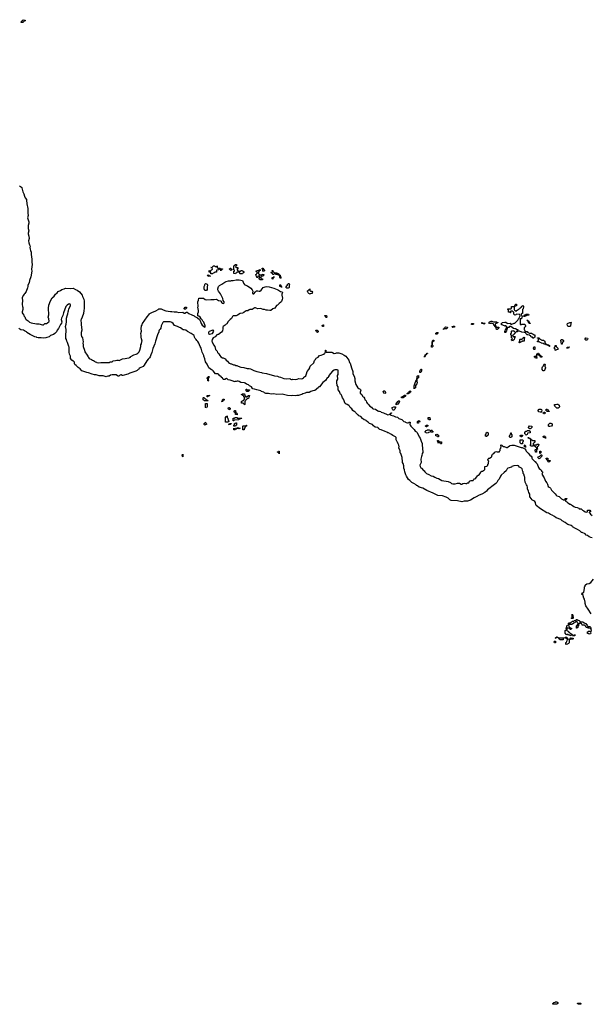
# Model space of a CAD drawing. Header units: inches. Extents: x 2518216 to 2687946, y 757338 to 915227.
# Tile 27 of 75: x 2627430 to 2642370, y 785846 to 811562. Entities that reach past the tile are written whole.
import ezdxf

# ---------------------------------------------------------------- set-up
doc = ezdxf.new("R2010")
doc.units = ezdxf.units.IN
doc.header["$MEASUREMENT"] = 0
for name, color, linetype in [('C6739', 7, 'Continuous'), ('C6748', 7, 'Continuous'), ('C6749', 7, 'Continuous'), ('C6820', 7, 'Continuous'), ('C6821', 7, 'Continuous'), ('C6830', 7, 'Continuous'), ('C6840', 7, 'Continuous')]:
    doc.layers.add(name, color=color, linetype=linetype)

msp = doc.modelspace()

# ---------------------------------------------------------------- linework, layer by layer
at = {"layer": 'C6739', "color": 6}
for points in [[(2640000, 799638), (2639959, 799561), (2639930, 799529), (2639903, 799477), (2639875, 799450), (2639767, 799373), (2639723, 799337), (2639659, 799281), (2639630, 799245), (2639591, 799209), (2639510, 799166), (2639439, 799141), (2639358, 799102), (2639312, 799070), (2639210, 799011), (2639130, 798990), (2639051, 798989), (2638990, 798972), (2638873, 798993), (2638710, 799003), (2638670, 799023), (2638625, 799065), (2638575, 799095), (2638482, 799122), (2638356, 799136), (2638240, 799200), (2638070, 799264), (2637970, 799326), (2637874, 799354), (2637830, 799384), (2637798, 799398), (2637789, 799410), (2637730, 799449), (2637678, 799478), (2637630, 799529), (2637595, 799555), (2637539, 799639), (2637519, 799679), (2637504, 799724), (2637497, 799750), (2637490, 799808), (2637474, 799850), (2637470, 799906), (2637450, 799975), (2637439, 800000)], [(2637922, 800000), (2637918, 799982), (2637891, 799930), (2637896, 799890), (2637910, 799858), (2637928, 799848), (2637982, 799790), (2638000, 799780), (2638021, 799750), (2638066, 799710), (2638127, 799687), (2638187, 799650), (2638236, 799636), (2638282, 799610), (2638330, 799591), (2638379, 799579), (2638466, 799530), (2638630, 799501), (2638690, 799471), (2638715, 799450), (2638750, 799436), (2638810, 799439), (2638870, 799454), (2638927, 799453), (2638970, 799435), (2638990, 799435), (2639013, 799447), (2639046, 799454), (2639090, 799449), (2639110, 799451), (2639137, 799463), (2639168, 799470), (2639189, 799511), (2639201, 799519), (2639230, 799527), (2639270, 799523), (2639279, 799530), (2639297, 799563), (2639310, 799572), (2639330, 799572), (2639350, 799586), (2639393, 799647), (2639414, 799666), (2639426, 799670), (2639466, 799710), (2639466, 799730), (2639482, 799738), (2639486, 799750), (2639502, 799758), (2639506, 799770), (2639530, 799774), (2639548, 799792), (2639567, 799793), (2639586, 799810), (2639587, 799893), (2639642, 799898), (2639650, 799914), (2639662, 799918), (2639668, 799952), (2639682, 799958), (2639687, 799993), (2639687, 800000)]]:
    msp.add_lwpolyline(points, dxfattribs=at)
at = {"layer": 'C6748', "color": 6}
for points in [[(2641370, 785846), (2641366, 785850), (2641367, 785867), (2641386, 785890), (2641422, 785898), (2641430, 785914), (2641467, 785913), (2641491, 785891), (2641494, 785870), (2641478, 785862), (2641470, 785848)], [(2642030, 785846), (2642022, 785862), (2642006, 785870), (2642010, 785874), (2642090, 785874), (2642094, 785870), (2642094, 785850), (2642090, 785848)]]:
    msp.add_lwpolyline(points, close=True, dxfattribs=at)
at = {"layer": 'C6749', "color": 6}
for points in [[(2642390, 798029), (2642355, 798035), (2642312, 798052), (2642270, 798089), (2642239, 798099), (2642209, 798130), (2642130, 798169), (2642112, 798172), (2642070, 798209), (2642009, 798250), (2641955, 798275), (2641878, 798318), (2641869, 798330), (2641839, 798350), (2641758, 798378), (2641732, 798392), (2641689, 798430), (2641611, 798471), (2641570, 798505), (2641449, 798549), (2641404, 798590), (2641350, 798621), (2641299, 798639), (2641250, 798670), (2641210, 798686), (2641038, 798790), (2640931, 798871), (2640919, 798890), (2640907, 798950), (2640890, 798980), (2640870, 798998), (2640819, 799019), (2640807, 799050), (2640764, 799104), (2640761, 799130), (2640763, 799170), (2640733, 799213), (2640727, 799250), (2640700, 799310), (2640701, 799350), (2640690, 799384), (2640674, 799410), (2640670, 799428), (2640643, 799483), (2640629, 799550), (2640629, 799610), (2640621, 799630), (2640610, 799688), (2640592, 799712), (2640589, 799750), (2640581, 799761), (2640565, 799830), (2640549, 799850), (2640497, 799877), (2640468, 799910), (2640430, 799915), (2640348, 799908), (2640292, 799890), (2640281, 799879), (2640190, 799849), (2640168, 799830), (2640165, 799815), (2640143, 799777), (2640090, 799738), (2640017, 799670), (2640000, 799638)], [(2640918, 800000), (2640930, 799984), (2640958, 799958), (2640990, 799862), (2641010, 799839), (2641038, 799818), (2641065, 799785), (2641070, 799772), (2641092, 799750), (2641091, 799730), (2641075, 799690), (2641139, 799599), (2641153, 799550), (2641170, 799511), (2641208, 799468), (2641228, 799428), (2641246, 799370), (2641268, 799350), (2641284, 799344), (2641303, 799323), (2641331, 799270), (2641370, 799231), (2641383, 799223), (2641391, 799210), (2641422, 799182), (2641450, 799147), (2641472, 799130), (2641527, 799107), (2641587, 799050), (2641641, 799021), (2641650, 799012), (2641682, 799018), (2641686, 799050), (2641690, 799054), (2641730, 799054), (2641734, 799050), (2641718, 799042), (2641710, 799026), (2641698, 799022), (2641694, 798990), (2641730, 798972), (2641746, 798950), (2641776, 798936), (2641810, 798911), (2641827, 798907), (2641878, 798878), (2641913, 798850), (2641950, 798830), (2641999, 798819), (2642041, 798801), (2642054, 798790), (2642103, 798783), (2642141, 798750), (2642170, 798737), (2642211, 798710), (2642238, 798702), (2642266, 798710), (2642270, 798751), (2642334, 798750), (2642352, 798730), (2642352, 798710), (2642318, 798702), (2642314, 798690), (2642325, 798685), (2642331, 798670), (2642348, 798650), (2642390, 798610)], [(2642370, 796044), (2642290, 796169), (2642230, 796250), (2642209, 796310), (2642207, 796350), (2642190, 796428), (2642176, 796456), (2642150, 796546), (2642130, 796546), (2642126, 796550), (2642127, 796593), (2642150, 796594), (2642170, 796614), (2642189, 796710), (2642189, 796731), (2642193, 796747), (2642208, 796770), (2642208, 796792), (2642216, 796804), (2642253, 796827), (2642310, 796834), (2642361, 796859), (2642424, 796950)], [(2642378, 795618), (2642368, 795630), (2642366, 795654), (2642374, 795650)], [(2642370, 795546), (2642358, 795542), (2642350, 795526), (2642330, 795526), (2642311, 795509), (2642287, 795527), (2642269, 795529), (2642266, 795570), (2642282, 795578), (2642288, 795592), (2642331, 795591), (2642350, 795574), (2642362, 795578), (2642378, 795610)]]:
    msp.add_lwpolyline(points, dxfattribs=at)
for points in [[(2641850, 795926), (2641846, 795930), (2641862, 795938), (2641866, 795950), (2641866, 796030), (2641870, 796034), (2641878, 796018), (2641890, 796014), (2641891, 796009), (2641894, 795930), (2641890, 795926)], [(2641830, 795626), (2641822, 795642), (2641810, 795646), (2641802, 795662), (2641790, 795666), (2641750, 795666), (2641738, 795662), (2641734, 795650), (2641734, 795610), (2641738, 795598), (2641771, 795591), (2641774, 795570), (2641790, 795554), (2641810, 795554), (2641818, 795538), (2641834, 795530), (2641838, 795518), (2641873, 795513), (2641874, 795486), (2641838, 795482), (2641830, 795466), (2641822, 795482), (2641810, 795486), (2641770, 795486), (2641762, 795502), (2641750, 795506), (2641738, 795502), (2641730, 795486), (2641722, 795502), (2641707, 795507), (2641702, 795522), (2641686, 795530), (2641688, 795610), (2641702, 795618), (2641710, 795634), (2641722, 795638), (2641726, 795650), (2641722, 795662), (2641708, 795670), (2641722, 795678), (2641726, 795690), (2641727, 795733), (2641742, 795738), (2641750, 795752), (2641774, 795754), (2641778, 795718), (2641793, 795713), (2641798, 795698), (2641810, 795694), (2641818, 795678), (2641854, 795670), (2641854, 795650), (2641838, 795642)], [(2642290, 795714), (2642330, 795714), (2642350, 795694), (2642354, 795670), (2642350, 795666), (2642330, 795658), (2642310, 795668), (2642288, 795668), (2642270, 795686), (2642246, 795690), (2642230, 795706), (2642226, 795726), (2642206, 795730), (2642190, 795746), (2642127, 795747), (2642122, 795782), (2642106, 795790), (2642102, 795802), (2642090, 795806), (2642070, 795806), (2642050, 795786), (2642038, 795782), (2642034, 795770), (2642034, 795730), (2642018, 795722), (2642014, 795690), (2641998, 795682), (2641990, 795666), (2641986, 795670), (2641986, 795730), (2642002, 795738), (2642006, 795770), (2642022, 795778), (2642026, 795790), (2642022, 795802), (2642006, 795810), (2642002, 795842), (2641990, 795846), (2641958, 795842), (2641954, 795830), (2641938, 795822), (2641932, 795808), (2641898, 795802), (2641893, 795787), (2641878, 795782), (2641870, 795766), (2641786, 795766), (2641782, 795782), (2641768, 795790), (2641782, 795798), (2641788, 795812), (2641827, 795813), (2641842, 795818), (2641846, 795830), (2641862, 795838), (2641870, 795854), (2641910, 795854), (2641922, 795858), (2641930, 795874), (2641962, 795878), (2641970, 795894), (2642010, 795894), (2642018, 795878), (2642052, 795872), (2642058, 795858), (2642070, 795854), (2642093, 795833), (2642150, 795832), (2642173, 795813), (2642192, 795812), (2642210, 795794), (2642234, 795790), (2642238, 795778), (2642252, 795772), (2642254, 795750)], [(2641430, 795406), (2641429, 795410), (2641442, 795418), (2641446, 795430), (2641462, 795438), (2641466, 795450), (2641472, 795452), (2641478, 795438), (2641493, 795433), (2641494, 795426), (2641458, 795422), (2641450, 795406)], [(2641630, 795366), (2641548, 795368), (2641542, 795382), (2641527, 795387), (2641522, 795402), (2641510, 795406), (2641506, 795414), (2641650, 795414), (2641653, 795407), (2641638, 795402), (2641634, 795370)], [(2641790, 795374), (2641802, 795378), (2641807, 795393), (2641822, 795398), (2641830, 795414), (2641850, 795414), (2641858, 795398), (2641870, 795394), (2641882, 795398), (2641887, 795413), (2641893, 795413), (2641894, 795390), (2641890, 795386), (2641830, 795386), (2641818, 795382), (2641810, 795366), (2641798, 795362), (2641794, 795350), (2641794, 795290), (2641778, 795282), (2641773, 795267), (2641758, 795262), (2641750, 795248), (2641710, 795246), (2641706, 795250), (2641708, 795292), (2641722, 795298), (2641730, 795334), (2641742, 795338), (2641746, 795370), (2641742, 795382), (2641727, 795387), (2641722, 795402), (2641687, 795407), (2641687, 795433), (2641733, 795433), (2641738, 795398), (2641770, 795394), (2641778, 795378)], [(2641890, 795466), (2641886, 795474), (2641902, 795478), (2641910, 795494), (2641953, 795493), (2641950, 795486), (2641938, 795482), (2641930, 795466)], [(2641410, 795286), (2641402, 795302), (2641386, 795310), (2641402, 795318), (2641410, 795334), (2641430, 795334), (2641434, 795330), (2641434, 795286), (2641430, 795286)]]:
    msp.add_lwpolyline(points, close=True, dxfattribs=at)
at = {"layer": 'C6820', "color": 6}
for points in [[(2627423, 807223), (2627476, 807190), (2627482, 807182), (2627489, 807169), (2627510, 807070), (2627540, 807010), (2627555, 806950), (2627574, 806910), (2627606, 806866), (2627611, 806850), (2627618, 806750), (2627639, 806630), (2627645, 806570), (2627645, 806510), (2627656, 806450), (2627633, 806390), (2627665, 806285), (2627665, 806250), (2627651, 806190), (2627651, 806170), (2627652, 806108), (2627672, 806050), (2627651, 805989), (2627651, 805970), (2627668, 805910), (2627676, 805850), (2627664, 805790), (2627671, 805730), (2627690, 805678), (2627706, 805650), (2627696, 805610), (2627708, 805570), (2627711, 805530), (2627726, 805490), (2627727, 805433), (2627748, 805310), (2627746, 805230), (2627755, 805170), (2627751, 805109), (2627740, 805050), (2627748, 804990), (2627720, 804850), (2627688, 804750), (2627679, 804690), (2627645, 804630), (2627644, 804590), (2627637, 804563), (2627599, 804461), (2627568, 804412), (2627550, 804396), (2627530, 804369), (2627498, 804310), (2627495, 804290), (2627504, 804230), (2627491, 804131), (2627504, 804064), (2627512, 804050), (2627512, 804030), (2627511, 803990), (2627499, 803930), (2627491, 803910), (2627510, 803881), (2627528, 803868), (2627539, 803830), (2627564, 803804), (2627585, 803750), (2627598, 803730), (2627654, 803694), (2627690, 803665), (2627730, 803643), (2627770, 803634), (2627830, 803631), (2627870, 803620), (2627930, 803618), (2628030, 803592), (2628050, 803594), (2628090, 803623), (2628130, 803631), (2628153, 803647), (2628170, 803651), (2628193, 803667), (2628202, 803690), (2628190, 803748), (2628174, 803790), (2628195, 803850), (2628186, 804030), (2628193, 804107), (2628237, 804223), (2628280, 804300), (2628330, 804344), (2628367, 804393), (2628410, 804426), (2628435, 804465), (2628498, 804490), (2628530, 804512), (2628595, 804530), (2628630, 804551), (2628770, 804544), (2628830, 804551), (2628890, 804511), (2628930, 804499), (2628997, 804457), (2629063, 804363), (2629071, 804329), (2629106, 804266), (2629116, 804210), (2629113, 804090), (2629118, 804022), (2629104, 803970), (2629095, 803885), (2629065, 803795), (2629033, 803730), (2629030, 803710), (2629038, 803630), (2629036, 803590), (2629048, 803530), (2629045, 803510), (2629051, 803470), (2629051, 803450), (2629034, 803390), (2629033, 803350), (2629035, 803330), (2629050, 803291), (2629071, 803250), (2629091, 803151), (2629084, 803110), (2629093, 803070), (2629091, 803030), (2629126, 802930), (2629135, 802890), (2629190, 802796), (2629219, 802759), (2629230, 802736), (2629250, 802715), (2629310, 802688), (2629332, 802670), (2629361, 802661), (2629386, 802646), (2629401, 802630), (2629439, 802619), (2629450, 802611), (2629490, 802604), (2629550, 802611), (2629610, 802612), (2629650, 802606), (2629710, 802611), (2629730, 802605), (2629750, 802606), (2629768, 802610), (2629795, 802625), (2629846, 802630), (2629872, 802648), (2629935, 802665), (2629970, 802671), (2630000, 802667)], [(2630000, 802256), (2629990, 802259), (2629950, 802287), (2629910, 802284), (2629850, 802288), (2629806, 802274), (2629770, 802255), (2629730, 802250), (2629710, 802239), (2629690, 802236), (2629610, 802261), (2629510, 802259), (2629430, 802287), (2629387, 802287), (2629325, 802305), (2629230, 802342), (2629185, 802345), (2629130, 802369), (2629081, 802381), (2629055, 802395), (2629010, 802443), (2628956, 802476), (2628909, 802530), (2628875, 802555), (2628864, 802584), (2628861, 802610), (2628850, 802629), (2628830, 802647), (2628789, 802669), (2628760, 802710), (2628756, 802730), (2628757, 802770), (2628731, 802830), (2628720, 802880), (2628722, 802950), (2628721, 803010), (2628716, 803030), (2628680, 803130), (2628663, 803163), (2628650, 803208), (2628635, 803235), (2628632, 803330), (2628641, 803430), (2628649, 803470), (2628632, 803510), (2628629, 803530), (2628629, 803550), (2628649, 803610), (2628657, 803670), (2628654, 803730), (2628657, 803763), (2628672, 803830), (2628690, 803882), (2628696, 803930), (2628710, 803954), (2628713, 804007), (2628757, 804090), (2628761, 804110), (2628749, 804130), (2628730, 804138), (2628706, 804130), (2628670, 804109), (2628650, 804089), (2628639, 804070), (2628573, 803910), (2628562, 803838), (2628522, 803770), (2628518, 803730), (2628531, 803670), (2628522, 803638), (2628500, 803600), (2628476, 803570), (2628443, 803497), (2628410, 803449), (2628390, 803410), (2628353, 803367), (2628318, 803342), (2628235, 803310), (2628197, 803283), (2628142, 803258), (2628110, 803250), (2628050, 803245), (2627990, 803256), (2627910, 803256), (2627882, 803262), (2627869, 803270), (2627823, 803283), (2627701, 803341), (2627616, 803396), (2627604, 803410), (2627570, 803429), (2627554, 803434), (2627528, 803450), (2627462, 803462), (2627436, 803476), (2627410, 803501)]]:
    msp.add_lwpolyline(points, dxfattribs=at)
at = {"layer": 'C6821', "color": 6}
msp.add_lwpolyline([(2627470, 811486), (2627466, 811490), (2627469, 811510), (2627482, 811518), (2627510, 811552), (2627530, 811562), (2627551, 811551), (2627571, 811551), (2627570, 811528), (2627550, 811526), (2627520, 811500), (2627510, 811486)], close=True, dxfattribs=at)
at = {"layer": 'C6830', "color": 6}
for points in [[(2633090, 805094), (2633130, 805094), (2633134, 805090), (2633134, 805050), (2633118, 805042), (2633114, 805030), (2633118, 805018), (2633133, 805013), (2633138, 804998), (2633150, 804994), (2633190, 804994), (2633202, 804998), (2633210, 805014), (2633250, 805014), (2633258, 804998), (2633273, 804993), (2633278, 804978), (2633293, 804973), (2633293, 804967), (2633278, 804962), (2633273, 804947), (2633258, 804942), (2633250, 804926), (2633190, 804926), (2633186, 804930), (2633182, 804962), (2633170, 804966), (2633110, 804966), (2633098, 804962), (2633093, 804947), (2633078, 804942), (2633072, 804928), (2633026, 804930), (2633028, 804992), (2633042, 804998), (2633046, 805010), (2633042, 805022), (2633026, 805030), (2633026, 805130), (2633042, 805138), (2633050, 805154), (2633062, 805158), (2633066, 805170), (2633094, 805170), (2633094, 805130), (2633078, 805122), (2633074, 805110), (2633078, 805098)], [(2632610, 805074), (2632670, 805074), (2632678, 805058), (2632690, 805054), (2632730, 805054), (2632734, 805050), (2632718, 805042), (2632713, 805027), (2632698, 805022), (2632690, 805006), (2632686, 805010), (2632682, 805042), (2632670, 805046), (2632638, 805042), (2632632, 805028), (2632578, 805022), (2632570, 804966), (2632530, 804966), (2632518, 804962), (2632513, 804947), (2632490, 804946), (2632470, 804928), (2632427, 804927), (2632422, 804962), (2632390, 804966), (2632386, 804970), (2632386, 805010), (2632393, 805013), (2632398, 804998), (2632410, 804994), (2632422, 804998), (2632427, 805013), (2632442, 805018), (2632447, 805033), (2632462, 805038), (2632466, 805050), (2632462, 805082), (2632430, 805086), (2632426, 805090), (2632430, 805094), (2632462, 805098), (2632466, 805110), (2632482, 805118), (2632488, 805132), (2632530, 805134), (2632538, 805118), (2632570, 805114), (2632582, 805118), (2632590, 805134), (2632594, 805130), (2632594, 805090), (2632598, 805078)], [(2632950, 805006), (2632942, 805022), (2632927, 805027), (2632922, 805042), (2632906, 805050), (2632922, 805058), (2632930, 805074), (2632952, 805072), (2632958, 805058), (2632974, 805050), (2632973, 805027), (2632958, 805022)], [(2633710, 804894), (2633750, 804894), (2633762, 804898), (2633770, 804912), (2633814, 804910), (2633813, 804887), (2633798, 804882), (2633790, 804866), (2633750, 804866), (2633738, 804862), (2633734, 804850), (2633734, 804810), (2633738, 804798), (2633770, 804794), (2633774, 804790), (2633774, 804770), (2633770, 804768), (2633710, 804766), (2633702, 804782), (2633687, 804787), (2633686, 804810), (2633702, 804818), (2633706, 804830), (2633702, 804862), (2633690, 804866), (2633658, 804862), (2633653, 804827), (2633627, 804827), (2633622, 804862), (2633608, 804868), (2633606, 804910), (2633622, 804918), (2633627, 804933), (2633642, 804938), (2633646, 804950), (2633642, 804962), (2633627, 804967), (2633622, 804982), (2633606, 804990), (2633622, 804998), (2633627, 805013), (2633670, 805014), (2633682, 805018), (2633688, 805032), (2633710, 805034), (2633714, 805030), (2633714, 805010), (2633698, 805002), (2633690, 804986), (2633678, 804982), (2633673, 804967), (2633673, 804933), (2633678, 804918), (2633690, 804914), (2633698, 804898)], [(2633810, 804986), (2633786, 804990), (2633786, 805030), (2633782, 805042), (2633768, 805048), (2633770, 805074), (2633790, 805074), (2633794, 805054), (2633812, 805050), (2633818, 805018), (2633834, 805010), (2633818, 805002)], [(2634250, 804806), (2634242, 804822), (2634226, 804830), (2634227, 804867), (2634222, 804882), (2634188, 804888), (2634182, 804902), (2634167, 804907), (2634128, 804908), (2634122, 804922), (2634110, 804926), (2634078, 804922), (2634070, 804906), (2634050, 804906), (2634042, 804922), (2634030, 804926), (2634022, 804942), (2634006, 804950), (2634010, 804974), (2634042, 804978), (2634046, 804990), (2634042, 805002), (2634027, 805007), (2634027, 805013), (2634050, 805014), (2634058, 804978), (2634074, 804970), (2634078, 804958), (2634093, 804953), (2634150, 804952), (2634158, 804938), (2634194, 804930), (2634198, 804918), (2634213, 804913), (2634218, 804898), (2634234, 804890), (2634238, 804858), (2634254, 804850), (2634254, 804810)], [(2632310, 804489), (2632269, 804489), (2632249, 804529), (2632250, 804594), (2632269, 804631), (2632269, 804649), (2632275, 804665), (2632290, 804671), (2632310, 804666), (2632330, 804651), (2632341, 804630), (2632341, 804610), (2632331, 804590), (2632333, 804513)], [(2632390, 804846), (2632382, 804862), (2632350, 804866), (2632342, 804882), (2632330, 804886), (2632327, 804893), (2632370, 804894), (2632378, 804878), (2632413, 804873), (2632410, 804866), (2632398, 804862)], [(2634050, 804786), (2634026, 804790), (2634028, 804832), (2634062, 804838), (2634070, 804854), (2634074, 804850), (2634074, 804830), (2634058, 804822)], [(2634450, 804548), (2634409, 804549), (2634386, 804570), (2634406, 804590), (2634406, 804610), (2634426, 804630), (2634427, 804653), (2634442, 804658), (2634448, 804672), (2634470, 804672), (2634478, 804658), (2634492, 804650), (2634478, 804642), (2634473, 804627), (2634472, 804568), (2634464, 804556)], [(2634270, 804568), (2634262, 804582), (2634228, 804590), (2634227, 804633), (2634250, 804634), (2634254, 804630), (2634258, 804598), (2634274, 804590), (2634274, 804570)], [(2635030, 804474), (2635070, 804474), (2635078, 804458), (2635092, 804450), (2635078, 804442), (2635073, 804407), (2635018, 804402), (2635010, 804386), (2635002, 804402), (2634987, 804407), (2634982, 804422), (2634967, 804427), (2634962, 804462), (2634946, 804470), (2634962, 804478), (2634967, 804493), (2634982, 804498), (2634987, 804513), (2635002, 804518), (2635010, 804534), (2635014, 804530), (2635014, 804490), (2635018, 804478)], [(2631750, 803989), (2631742, 804002), (2631730, 804006), (2631728, 804032), (2631742, 804038), (2631750, 804054), (2631790, 804054), (2631794, 804050), (2631790, 804026), (2631778, 804022), (2631774, 804010), (2631758, 804002)], [(2635430, 803786), (2635422, 803802), (2635410, 803806), (2635407, 803833), (2635453, 803833), (2635454, 803790), (2635450, 803786)], [(2639250, 803598), (2639228, 803610), (2639249, 803631), (2639289, 803631), (2639294, 803630), (2639294, 803610), (2639290, 803608), (2639270, 803598)], [(2639533, 803633), (2639593, 803633), (2639590, 803626), (2639578, 803622), (2639570, 803609), (2639562, 803622), (2639547, 803627), (2639506, 803630), (2639508, 803650), (2639514, 803650), (2639518, 803638)], [(2639910, 803468), (2639889, 803469), (2639887, 803507), (2639882, 803522), (2639866, 803530), (2639862, 803542), (2639846, 803550), (2639842, 803562), (2639830, 803566), (2639826, 803610), (2639770, 803638), (2639751, 803629), (2639709, 803629), (2639688, 803650), (2639710, 803671), (2639750, 803686), (2639770, 803685), (2639810, 803672), (2639891, 803671), (2639894, 803670), (2639898, 803658), (2639930, 803652), (2639930, 803646), (2639894, 803646), (2639892, 803630), (2639872, 803628), (2639854, 803610), (2639858, 803578), (2639874, 803570), (2639878, 803538), (2639893, 803533), (2639952, 803532), (2639950, 803506), (2639938, 803502), (2639934, 803490)], [(2632475, 803455), (2632450, 803448), (2632410, 803426), (2632383, 803417), (2632370, 803410), (2632364, 803396), (2632367, 803367), (2632390, 803350), (2632430, 803353), (2632470, 803367), (2632496, 803410), (2632500, 803430), (2632490, 803450)], [(2635210, 803388), (2635202, 803402), (2635190, 803406), (2635182, 803442), (2635170, 803446), (2635170, 803454), (2635210, 803454), (2635214, 803434), (2635231, 803431), (2635232, 803408), (2635218, 803402)], [(2635370, 803546), (2635348, 803548), (2635342, 803562), (2635328, 803570), (2635342, 803578), (2635350, 803594), (2635370, 803594), (2635374, 803590), (2635374, 803550)], [(2638330, 803349), (2638309, 803350), (2638310, 803374), (2638330, 803391), (2638371, 803391)], [(2638510, 803469), (2638506, 803470), (2638508, 803490), (2638527, 803493), (2638529, 803510), (2638550, 803531), (2638570, 803541), (2638612, 803530), (2638590, 803490), (2638532, 803488), (2638518, 803482)], [(2638750, 803522), (2638738, 803530), (2638726, 803550), (2638760, 803560), (2638790, 803558), (2638796, 803550), (2638790, 803529)], [(2638210, 803009), (2638189, 803010), (2638189, 803051), (2638208, 803072), (2638209, 803150), (2638218, 803162), (2638226, 803190), (2638230, 803194), (2638250, 803194), (2638250, 803166), (2638230, 803146), (2638218, 803142), (2638214, 803130), (2638213, 803073), (2638230, 803054), (2638231, 803030)], [(2638010, 802746), (2638009, 802771), (2638022, 802778), (2638028, 802810), (2638046, 802814), (2638050, 802831), (2638067, 802833), (2638070, 802851), (2638090, 802854), (2638090, 802848), (2638074, 802846), (2638072, 802830), (2638053, 802827), (2638050, 802809), (2638033, 802807), (2638030, 802766), (2638018, 802762)], [(2637890, 802346), (2637884, 802370), (2637890, 802390), (2637900, 802400), (2637910, 802432), (2637930, 802432), (2637931, 802389), (2637910, 802349)], [(2632350, 802126), (2632346, 802130), (2632346, 802170), (2632342, 802182), (2632329, 802189), (2632326, 802210), (2632342, 802218), (2632346, 802230), (2632362, 802238), (2632370, 802252), (2632374, 802250), (2632374, 802210), (2632358, 802202), (2632354, 802190), (2632354, 802150), (2632358, 802138), (2632374, 802130), (2632370, 802126)], [(2637730, 801926), (2637729, 801929), (2637736, 801944), (2637742, 801998), (2637754, 802050), (2637790, 802150), (2637807, 802153), (2637809, 802189), (2637818, 802202), (2637815, 802230), (2637822, 802250), (2637830, 802262), (2637838, 802262), (2637850, 802272), (2637850, 802208), (2637830, 802188), (2637814, 802186), (2637811, 802110), (2637819, 802090), (2637811, 802050), (2637778, 802010), (2637771, 801949), (2637750, 801929)], [(2633368, 801848), (2633362, 801862), (2633346, 801870), (2633346, 801914), (2633370, 801914), (2633378, 801898), (2633390, 801894), (2633433, 801893), (2633432, 801870), (2633414, 801866), (2633410, 801849)], [(2636970, 801802), (2636948, 801810), (2636929, 801850), (2636946, 801870), (2636971, 801870), (2636991, 801830), (2636990, 801809)], [(2637590, 801789), (2637548, 801790), (2637562, 801798), (2637566, 801810), (2637587, 801813), (2637589, 801830), (2637632, 801870), (2637651, 801850), (2637645, 801830), (2637630, 801815), (2637606, 801806), (2637594, 801806)], [(2632250, 801606), (2632242, 801622), (2632226, 801630), (2632226, 801690), (2632230, 801694), (2632250, 801694), (2632258, 801678), (2632270, 801674), (2632278, 801658), (2632294, 801650), (2632298, 801638), (2632330, 801634), (2632338, 801618), (2632353, 801613), (2632350, 801606)], [(2632350, 801708), (2632328, 801710), (2632329, 801751), (2632393, 801753), (2632393, 801747), (2632378, 801742), (2632374, 801730), (2632354, 801726)], [(2632710, 801586), (2632708, 801590), (2632722, 801598), (2632730, 801634), (2632742, 801638), (2632750, 801654), (2632770, 801654), (2632774, 801650), (2632772, 801628), (2632758, 801622), (2632750, 801606), (2632738, 801602), (2632730, 801586)], [(2633334, 801714), (2633386, 801714), (2633388, 801730), (2633408, 801750), (2633434, 801750), (2633432, 801708), (2633418, 801702), (2633410, 801666), (2633378, 801662), (2633370, 801646), (2633338, 801642), (2633334, 801610), (2633318, 801602), (2633314, 801590), (2633314, 801510), (2633310, 801506), (2633302, 801522), (2633287, 801527), (2633282, 801542), (2633270, 801546), (2633226, 801546), (2633226, 801590), (2633242, 801598), (2633250, 801614), (2633282, 801618), (2633287, 801633), (2633302, 801638), (2633306, 801650), (2633306, 801690), (2633302, 801702), (2633288, 801708), (2633286, 801730), (2633266, 801750), (2633262, 801762), (2633230, 801766), (2633226, 801770), (2633242, 801778), (2633250, 801794), (2633310, 801794), (2633313, 801753), (2633318, 801738), (2633330, 801734)], [(2637267, 801507), (2637268, 801530), (2637309, 801591), (2637329, 801611), (2637351, 801611), (2637362, 801590), (2637352, 801570), (2637330, 801548), (2637310, 801518), (2637290, 801508)], [(2637408, 801688), (2637408, 801710), (2637430, 801711), (2637490, 801759), (2637512, 801752), (2637511, 801730), (2637501, 801719), (2637450, 801689)], [(2632310, 801426), (2632286, 801430), (2632286, 801530), (2632290, 801534), (2632330, 801534), (2632334, 801530), (2632334, 801450), (2632318, 801442)], [(2632910, 801369), (2632902, 801382), (2632886, 801390), (2632882, 801402), (2632866, 801410), (2632882, 801418), (2632890, 801434), (2632910, 801434), (2632918, 801418), (2632932, 801412), (2632932, 801388), (2632918, 801382)], [(2633110, 801246), (2633068, 801248), (2633067, 801287), (2633062, 801302), (2633047, 801307), (2633042, 801322), (2633026, 801330), (2633042, 801338), (2633047, 801353), (2633073, 801353), (2633078, 801298), (2633093, 801293), (2633098, 801278), (2633113, 801273), (2633114, 801250)], [(2637190, 801366), (2637186, 801370), (2637168, 801410), (2637168, 801430), (2637209, 801451), (2637250, 801454), (2637251, 801430), (2637231, 801389), (2637210, 801366)], [(2632270, 800966), (2632262, 800982), (2632250, 800986), (2632246, 801010), (2632262, 801018), (2632267, 801033), (2632282, 801038), (2632290, 801054), (2632298, 801018), (2632314, 801010), (2632313, 800993), (2632310, 800988), (2632278, 800982)], [(2632810, 801046), (2632808, 801050), (2632809, 801170), (2632830, 801194), (2632842, 801198), (2632850, 801212), (2632853, 801173), (2632870, 801154), (2632878, 801098), (2632890, 801094), (2632893, 801087), (2632893, 801067), (2632878, 801062), (2632870, 801046)], [(2633130, 801154), (2633230, 801154), (2633234, 801150), (2633230, 801146), (2633198, 801142), (2633190, 801126), (2633158, 801122), (2633152, 801108), (2633050, 801106), (2633038, 801102), (2633030, 801086), (2633008, 801088), (2633008, 801150), (2633010, 801154), (2633042, 801158), (2633050, 801174), (2633110, 801174), (2633118, 801158)], [(2637830, 801026), (2637826, 801030), (2637826, 801070), (2637842, 801078), (2637850, 801094), (2637870, 801094), (2637878, 801078), (2637894, 801070), (2637858, 801062), (2637850, 801026)], [(2638150, 801108), (2638128, 801108), (2638122, 801122), (2638106, 801130), (2638106, 801170), (2638110, 801174), (2638152, 801172), (2638154, 801110)], [(2632890, 800986), (2632886, 800990), (2632902, 800998), (2632910, 801014), (2632953, 801013), (2632953, 801007), (2632938, 801002), (2632930, 800986)], [(2633070, 800946), (2633027, 800947), (2633026, 800970), (2633042, 800978), (2633048, 801012), (2633062, 801018), (2633067, 801033), (2633090, 801034), (2633094, 801030), (2633094, 800970), (2633078, 800962)], [(2633150, 800894), (2633190, 800894), (2633194, 800890), (2633178, 800882), (2633170, 800868), (2633162, 800882), (2633150, 800886), (2633110, 800886), (2633098, 800882), (2633090, 800866), (2633058, 800862), (2633050, 800846), (2633030, 800846), (2633026, 800850), (2633026, 800890), (2633030, 800894), (2633038, 800878), (2633050, 800874), (2633062, 800878), (2633070, 800894), (2633110, 800894), (2633122, 800898), (2633130, 800914), (2633138, 800898)], [(2633270, 800846), (2633266, 800850), (2633266, 800950), (2633270, 800954), (2633330, 800954), (2633342, 800958), (2633350, 800974), (2633354, 800970), (2633354, 800950), (2633338, 800942), (2633330, 800926), (2633318, 800922), (2633312, 800890), (2633298, 800882), (2633294, 800850), (2633290, 800846)], [(2638050, 800926), (2638042, 800942), (2638026, 800950), (2638042, 800958), (2638050, 800974), (2638090, 800974), (2638094, 800970), (2638094, 800950), (2638078, 800942), (2638070, 800926)], [(2638170, 800834), (2638190, 800842), (2638200, 800840), (2638214, 800830), (2638218, 800818), (2638232, 800812), (2638230, 800788), (2638190, 800788), (2638182, 800802), (2638170, 800806), (2638158, 800802), (2638150, 800788), (2638118, 800782), (2638110, 800768), (2638050, 800766), (2638042, 800782), (2638026, 800790), (2638026, 800810), (2638042, 800818), (2638048, 800832), (2638082, 800838), (2638090, 800852), (2638130, 800852)], [(2638350, 800666), (2638342, 800682), (2638309, 800689), (2638306, 800730), (2638330, 800734), (2638352, 800732), (2638358, 800718), (2638374, 800710), (2638374, 800670), (2638370, 800666)], [(2638450, 800486), (2638427, 800487), (2638422, 800502), (2638407, 800507), (2638402, 800522), (2638390, 800526), (2638378, 800522), (2638370, 800506), (2638366, 800510), (2638362, 800542), (2638348, 800550), (2638347, 800573), (2638374, 800570), (2638378, 800558), (2638394, 800550), (2638398, 800538), (2638453, 800533), (2638454, 800490)], [(2639630, 800666), (2639622, 800682), (2639608, 800688), (2639608, 800730), (2639622, 800738), (2639626, 800770), (2639642, 800778), (2639650, 800792), (2639658, 800778), (2639672, 800770), (2639674, 800710), (2639654, 800706), (2639652, 800690), (2639634, 800686)], [(2634210, 800226), (2634202, 800242), (2634190, 800246), (2634182, 800262), (2634168, 800268), (2634170, 800274), (2634182, 800278), (2634190, 800294), (2634212, 800292), (2634214, 800230)], [(2631690, 800146), (2631686, 800150), (2631682, 800182), (2631668, 800190), (2631682, 800198), (2631690, 800212), (2631694, 800210), (2631694, 800150)]]:
    msp.add_lwpolyline(points, close=True, dxfattribs=at)
for points in [[(2630000, 802667), (2630030, 802662), (2630116, 802704), (2630186, 802710), (2630230, 802725), (2630290, 802731), (2630313, 802747), (2630326, 802750), (2630334, 802766), (2630413, 802807), (2630472, 802828), (2630490, 802831), (2630518, 802850), (2630550, 802891), (2630571, 802930), (2630596, 803030), (2630595, 803070), (2630610, 803092), (2630622, 803158), (2630629, 803170), (2630611, 803231), (2630606, 803270), (2630609, 803310), (2630599, 803370), (2630616, 803430), (2630606, 803490), (2630617, 803563), (2630630, 803592), (2630637, 803623), (2630760, 803800), (2630809, 803850), (2630823, 803877), (2630833, 803887), (2630897, 803923), (2630930, 803931), (2630990, 803956), (2631048, 803990), (2631069, 804011), (2631130, 804010), (2631180, 803980), (2631250, 803955), (2631310, 803953), (2631370, 803941), (2631410, 803942), (2631470, 803928), (2631530, 803932), (2631590, 803913), (2631690, 803924), (2631730, 803901), (2631750, 803898), (2631790, 803921), (2631810, 803921), (2631847, 803890), (2631931, 803850), (2631990, 803831), (2632011, 803810), (2632079, 803779), (2632129, 803729), (2632156, 803676), (2632171, 803630), (2632202, 803582), (2632230, 803554), (2632270, 803535), (2632277, 803543), (2632278, 803570), (2632243, 803663), (2632217, 803690), (2632200, 803720), (2632169, 803750), (2632149, 803790), (2632110, 803822), (2632089, 803830), (2632089, 803890), (2632103, 803930), (2632106, 803970), (2632089, 804050), (2632093, 804070), (2632082, 804190), (2632102, 804238), (2632115, 804285), (2632130, 804292), (2632230, 804291), (2632275, 804255), (2632310, 804244), (2632430, 804258), (2632510, 804250), (2632570, 804262), (2632630, 804230), (2632677, 804217), (2632685, 804210), (2632709, 804169), (2632720, 804160), (2632750, 804150), (2632763, 804157), (2632773, 804170), (2632773, 804190), (2632752, 804230), (2632738, 804278), (2632710, 804330), (2632681, 804401), (2632630, 804469), (2632613, 804510), (2632610, 804530), (2632630, 804591), (2632650, 804621), (2632710, 804651), (2632790, 804707), (2632830, 804727), (2632890, 804743), (2632950, 804744), (2632970, 804751), (2633010, 804751), (2633090, 804764), (2633170, 804767), (2633250, 804751), (2633270, 804711), (2633279, 804679), (2633304, 804644), (2633315, 804635), (2633383, 804610), (2633467, 804550), (2633504, 804510), (2633522, 804470), (2633511, 804430), (2633514, 804414), (2633530, 804401), (2633554, 804406), (2633590, 804450), (2633622, 804478), (2633650, 804484), (2633690, 804470), (2633710, 804470), (2633742, 804498), (2633790, 804564), (2633850, 804584), (2633890, 804590), (2633950, 804588), (2634070, 804548), (2634157, 804517), (2634190, 804502), (2634250, 804465), (2634291, 804451), (2634295, 804435), (2634284, 804390), (2634284, 804370), (2634297, 804290), (2634290, 804250), (2634270, 804205), (2634255, 804185), (2634211, 804150), (2634192, 804128), (2634170, 804110), (2634144, 804096), (2634101, 804030), (2634050, 804009), (2633990, 803969), (2633970, 803964), (2633910, 803979), (2633870, 803977), (2633830, 803989), (2633790, 803989), (2633750, 804013), (2633730, 804017), (2633650, 804013), (2633612, 804032), (2633590, 804037), (2633570, 804036), (2633556, 804030), (2633510, 803996), (2633448, 803992), (2633430, 803986), (2633390, 803954), (2633350, 803955), (2633330, 803949), (2633287, 803913), (2633250, 803895), (2633190, 803885), (2633119, 803841), (2633091, 803829), (2633010, 803829), (2632991, 803810), (2632966, 803754), (2632930, 803729), (2632879, 803681), (2632845, 803615), (2632830, 803609), (2632800, 803580), (2632751, 803549), (2632741, 803530), (2632743, 803490), (2632728, 803432), (2632702, 803398), (2632630, 803341), (2632610, 803341), (2632581, 803330), (2632540, 803280), (2632484, 803250), (2632458, 803210), (2632455, 803170), (2632462, 803150), (2632497, 803070), (2632532, 803030), (2632551, 802950), (2632570, 802921), (2632588, 802908), (2632604, 802870), (2632638, 802838), (2632662, 802790), (2632690, 802756), (2632730, 802733), (2632750, 802728), (2632801, 802701), (2632830, 802668), (2632863, 802643), (2632885, 802610), (2632911, 802590), (2632950, 802571), (2632970, 802571), (2633022, 802550), (2633050, 802547), (2633074, 802530), (2633106, 802526), (2633142, 802510), (2633212, 802490), (2633290, 802479), (2633374, 802450), (2633428, 802452), (2633465, 802445), (2633550, 802399), (2633631, 802370), (2633746, 802346), (2633770, 802335), (2633879, 802319), (2634090, 802262), (2634170, 802251), (2634205, 802230), (2634243, 802223), (2634332, 802192), (2634410, 802184), (2634487, 802187), (2634502, 802182), (2634512, 802170), (2634530, 802165), (2634550, 802165), (2634570, 802172), (2634630, 802165), (2634686, 802170), (2634730, 802188), (2634790, 802186), (2634818, 802190), (2634848, 802210), (2634854, 802226), (2634870, 802231), (2634910, 802261), (2634929, 802310), (2634943, 802377), (2634986, 802430), (2635010, 802471), (2635026, 802514), (2635116, 802604), (2635137, 802663), (2635162, 802690), (2635171, 802709), (2635180, 802720), (2635229, 802750), (2635270, 802791), (2635310, 802802), (2635350, 802821), (2635370, 802822), (2635389, 802830), (2635396, 802844), (2635408, 802850), (2635414, 802866), (2635426, 802870), (2635427, 802933), (2635434, 802930), (2635434, 802890), (2635442, 802882), (2635470, 802879), (2635590, 802882), (2635610, 802874), (2635650, 802848), (2635689, 802851), (2635710, 802865), (2635770, 802858), (2635850, 802831), (2635910, 802800), (2635950, 802770), (2636010, 802704), (2636030, 802670), (2636052, 802610), (2636064, 802590), (2636081, 802530), (2636106, 802470), (2636135, 802370), (2636141, 802310), (2636170, 802250), (2636187, 802187), (2636193, 802130), (2636216, 802030), (2636270, 801950), (2636290, 801930), (2636330, 801911), (2636340, 801900), (2636345, 801890), (2636325, 801830), (2636332, 801810), (2636371, 801770), (2636391, 801730), (2636410, 801711), (2636426, 801706), (2636439, 801679), (2636450, 801632), (2636465, 801625), (2636484, 801604), (2636491, 801570), (2636510, 801548), (2636542, 801522), (2636585, 801470), (2636622, 801442), (2636650, 801408), (2636670, 801399), (2636730, 801387), (2636790, 801345), (2636810, 801337), (2636836, 801336), (2636867, 801327), (2636878, 801310), (2636938, 801298), (2637032, 801250), (2637050, 801245), (2637086, 801250), (2637102, 801258), (2637110, 801274), (2637122, 801278), (2637126, 801290), (2637150, 801292), (2637151, 801289), (2637146, 801286), (2637134, 801286), (2637130, 801266), (2637118, 801262), (2637114, 801250), (2637130, 801234), (2637200, 801220), (2637250, 801191), (2637301, 801181), (2637312, 801170), (2637325, 801165), (2637336, 801150), (2637416, 801116), (2637450, 801083), (2637470, 801071), (2637503, 801063), (2637516, 801050), (2637530, 801044), (2637570, 801035), (2637584, 801036), (2637602, 801038), (2637610, 801054), (2637633, 801053), (2637631, 800990), (2637636, 800970), (2637650, 800948), (2637682, 800922), (2637740, 800860), (2637770, 800816), (2637798, 800798), (2637818, 800778), (2637870, 800671), (2637896, 800636), (2637921, 800550), (2637950, 800490), (2637951, 800430), (2637962, 800390), (2637957, 800330), (2637965, 800310), (2637968, 800270), (2637965, 800255), (2637950, 800228), (2637944, 800176), (2637931, 800150), (2637918, 800082), (2637911, 800070), (2637925, 800010), (2637922, 800000)], [(2637439, 800000), (2637435, 800010), (2637429, 800130), (2637415, 800155), (2637390, 800228), (2637373, 800250), (2637370, 800308), (2637336, 800370), (2637336, 800390), (2637344, 800410), (2637341, 800450), (2637321, 800481), (2637308, 800530), (2637297, 800537), (2637266, 800590), (2637273, 800627), (2637269, 800650), (2637249, 800670), (2637179, 800699), (2637149, 800730), (2637130, 800741), (2637070, 800769), (2637049, 800769), (2637022, 800790), (2636982, 800810), (2636878, 800850), (2636840, 800860), (2636830, 800869), (2636814, 800874), (2636809, 800890), (2636797, 800897), (2636790, 800909), (2636724, 800924), (2636677, 800957), (2636648, 800990), (2636576, 801016), (2636539, 801050), (2636496, 801076), (2636485, 801090), (2636470, 801101), (2636435, 801115), (2636389, 801149), (2636350, 801194), (2636297, 801217), (2636289, 801230), (2636276, 801236), (2636217, 801297), (2636209, 801310), (2636171, 801331), (2636139, 801359), (2636110, 801396), (2636071, 801431), (2636050, 801469), (2636030, 801489), (2635990, 801515), (2635961, 801521), (2635939, 801539), (2635890, 801649), (2635866, 801686), (2635850, 801734), (2635830, 801769), (2635818, 801778), (2635802, 801802), (2635792, 801852), (2635754, 801894), (2635755, 801950), (2635750, 801969), (2635728, 802010), (2635716, 802090), (2635721, 802130), (2635744, 802170), (2635746, 802190), (2635732, 802250), (2635736, 802270), (2635750, 802294), (2635752, 802310), (2635750, 802406), (2635730, 802420), (2635670, 802418), (2635650, 802412), (2635610, 802381), (2635511, 802270), (2635506, 802254), (2635483, 802217), (2635470, 802209), (2635419, 802141), (2635355, 802090), (2635265, 801975), (2635252, 801970), (2635244, 801956), (2635185, 801910), (2635180, 801900), (2635140, 801880), (2635094, 801870), (2635038, 801850), (2634997, 801823), (2634930, 801822), (2634890, 801805), (2634832, 801790), (2634806, 801774), (2634770, 801766), (2634716, 801744), (2634670, 801747), (2634630, 801738), (2634570, 801744), (2634530, 801740), (2634430, 801743), (2634290, 801778), (2634150, 801776), (2634070, 801787), (2633999, 801781), (2633930, 801798), (2633890, 801796), (2633863, 801803), (2633830, 801813), (2633809, 801830), (2633753, 801853), (2633730, 801869), (2633630, 801892), (2633570, 801913), (2633521, 801921), (2633509, 801929), (2633505, 801950), (2633489, 801970), (2633435, 801995), (2633429, 802010), (2633410, 802029), (2633360, 802040), (2633322, 802070), (2633310, 802075), (2633210, 802089), (2633169, 802110), (2633142, 802118), (2633110, 802119), (2633090, 802113), (2633054, 802110), (2633050, 802106), (2632986, 802130), (2632956, 802136), (2632930, 802149), (2632879, 802159), (2632850, 802185), (2632831, 802189), (2632790, 802166), (2632747, 802167), (2632728, 802210), (2632717, 802217), (2632690, 802249), (2632662, 802262), (2632630, 802303), (2632610, 802311), (2632552, 802312), (2632490, 802392), (2632470, 802407), (2632440, 802420), (2632372, 802472), (2632330, 802569), (2632289, 802630), (2632270, 802708), (2632244, 802770), (2632241, 802790), (2632197, 802877), (2632170, 802982), (2632143, 803030), (2632110, 803115), (2632090, 803153), (2632060, 803180), (2632041, 803210), (2632017, 803237), (2631999, 803270), (2631989, 803310), (2631910, 803369), (2631815, 803415), (2631769, 803450), (2631730, 803462), (2631703, 803463), (2631676, 803476), (2631665, 803490), (2631633, 803510), (2631603, 803523), (2631559, 803550), (2631479, 803579), (2631445, 803630), (2631410, 803657), (2631390, 803666), (2631366, 803670), (2631290, 803669), (2631230, 803675), (2631190, 803667), (2631174, 803650), (2631131, 803570), (2631117, 803503), (2631103, 803477), (2631078, 803450), (2631071, 803430), (2631071, 803409), (2631030, 803329), (2630977, 803170), (2630964, 803096), (2630911, 802970), (2630886, 802870), (2630857, 802810), (2630842, 802758), (2630826, 802734), (2630790, 802700), (2630750, 802649), (2630685, 802535), (2630658, 802502), (2630581, 802470), (2630551, 802450), (2630544, 802436), (2630530, 802429), (2630501, 802399), (2630470, 802379), (2630311, 802330), (2630257, 802303), (2630130, 802272), (2630110, 802272), (2630090, 802283), (2630070, 802286), (2630043, 802270), (2630030, 802254), (2630010, 802253), (2630000, 802256)], [(2639687, 800000), (2639688, 800030), (2639669, 800069), (2639670, 800092), (2639690, 800111), (2639710, 800112), (2639750, 800132), (2639768, 800150), (2639770, 800174), (2639789, 800211), (2639810, 800231), (2639830, 800242), (2639850, 800271), (2639868, 800272), (2639890, 800282), (2639910, 800272), (2639966, 800274), (2639970, 800294), (2639982, 800298), (2639987, 800313), (2639988, 800350), (2640000, 800364)]]:
    msp.add_lwpolyline(points, dxfattribs=at)
at = {"layer": 'C6840', "color": 6}
for points in [[(2640410, 803954), (2640422, 803958), (2640427, 803973), (2640442, 803978), (2640447, 803993), (2640470, 803994), (2640487, 804013), (2640502, 804018), (2640507, 804033), (2640522, 804038), (2640527, 804053), (2640542, 804058), (2640547, 804073), (2640562, 804078), (2640570, 804094), (2640590, 804094), (2640594, 804070), (2640593, 804013), (2640590, 804006), (2640578, 804002), (2640574, 803990), (2640572, 803890), (2640550, 803886), (2640534, 803870), (2640534, 803850), (2640550, 803834), (2640562, 803810), (2640554, 803790), (2640554, 803770), (2640534, 803750), (2640514, 803746), (2640514, 803610), (2640518, 803598), (2640530, 803594), (2640542, 803598), (2640550, 803614), (2640630, 803614), (2640634, 803610), (2640638, 803578), (2640652, 803572), (2640652, 803550), (2640638, 803542), (2640630, 803526), (2640618, 803522), (2640613, 803507), (2640613, 803473), (2640622, 803462), (2640630, 803434), (2640650, 803414), (2640690, 803414), (2640712, 803392), (2640750, 803372), (2640810, 803372), (2640833, 803353), (2640854, 803350), (2640870, 803334), (2640893, 803333), (2640894, 803270), (2640878, 803262), (2640870, 803248), (2640848, 803248), (2640830, 803266), (2640806, 803270), (2640802, 803282), (2640788, 803288), (2640786, 803306), (2640766, 803310), (2640762, 803322), (2640713, 803327), (2640695, 803335), (2640658, 803370), (2640648, 803388), (2640632, 803388), (2640615, 803395), (2640550, 803398), (2640490, 803428), (2640453, 803427), (2640438, 803422), (2640430, 803406), (2640426, 803410), (2640426, 803430), (2640430, 803434), (2640462, 803438), (2640466, 803450), (2640450, 803466), (2640430, 803466), (2640390, 803488), (2640370, 803488), (2640338, 803498), (2640270, 803548), (2640233, 803547), (2640210, 803526), (2640178, 803522), (2640174, 803490), (2640158, 803482), (2640152, 803428), (2640138, 803422), (2640134, 803390), (2640108, 803388), (2640109, 803431), (2640122, 803438), (2640126, 803470), (2640142, 803478), (2640147, 803513), (2640162, 803518), (2640166, 803530), (2640162, 803542), (2640147, 803547), (2640142, 803562), (2640130, 803566), (2640118, 803562), (2640110, 803546), (2640102, 803562), (2640034, 803594), (2640009, 803611), (2640048, 803650), (2640110, 803665), (2640140, 803660), (2640170, 803636), (2640190, 803631), (2640252, 803632), (2640270, 803614), (2640290, 803614), (2640353, 803633), (2640367, 803633), (2640390, 803654), (2640395, 803665), (2640410, 803672), (2640449, 803710), (2640469, 803751), (2640486, 803754), (2640489, 803791), (2640508, 803830), (2640506, 803866), (2640413, 803867), (2640394, 803850), (2640368, 803848), (2640348, 803868), (2640342, 803922), (2640330, 803926), (2640322, 803942), (2640310, 803946), (2640270, 803946), (2640258, 803942), (2640254, 803910), (2640250, 803906), (2640242, 803922), (2640207, 803927), (2640202, 803982), (2640186, 803990), (2640186, 804010), (2640190, 804014), (2640270, 804014), (2640282, 804018), (2640287, 804073), (2640350, 804074), (2640362, 804078), (2640370, 804094), (2640382, 804098), (2640390, 804134), (2640410, 804134), (2640414, 804130), (2640413, 804087), (2640378, 804082), (2640373, 804067), (2640358, 804062), (2640354, 804050), (2640354, 803990), (2640358, 803978), (2640373, 803973), (2640378, 803958)], [(2640630, 803808), (2640608, 803810), (2640608, 803830), (2640622, 803838), (2640626, 803850), (2640662, 803858), (2640666, 803870), (2640673, 803873), (2640732, 803872), (2640733, 803847), (2640678, 803842), (2640674, 803830), (2640638, 803822)], [(2640770, 803626), (2640747, 803627), (2640742, 803642), (2640726, 803650), (2640722, 803682), (2640710, 803686), (2640702, 803702), (2640690, 803706), (2640686, 803710), (2640690, 803714), (2640710, 803714), (2640718, 803698), (2640734, 803690), (2640738, 803658), (2640753, 803653), (2640758, 803638), (2640773, 803633)], [(2641770, 803548), (2641755, 803555), (2641738, 803590), (2641749, 803630), (2641810, 803651), (2641850, 803652), (2641854, 803650), (2641838, 803642), (2641833, 803627), (2641830, 803566), (2641825, 803555), (2641810, 803548)], [(2640350, 803274), (2640362, 803278), (2640367, 803293), (2640373, 803293), (2640374, 803250), (2640358, 803242), (2640354, 803210), (2640338, 803202), (2640334, 803190), (2640318, 803182), (2640310, 803166), (2640302, 803182), (2640288, 803188), (2640288, 803212), (2640302, 803218), (2640306, 803230), (2640302, 803242), (2640286, 803250), (2640286, 803310), (2640282, 803322), (2640266, 803330), (2640266, 803370), (2640282, 803378), (2640288, 803430), (2640302, 803438), (2640310, 803452), (2640318, 803438), (2640350, 803434), (2640358, 803418), (2640373, 803413), (2640378, 803398), (2640394, 803390), (2640378, 803382), (2640370, 803366), (2640358, 803362), (2640350, 803346), (2640338, 803342), (2640333, 803327), (2640318, 803322), (2640314, 803310), (2640318, 803298), (2640333, 803293), (2640338, 803278)], [(2640490, 803126), (2640486, 803130), (2640488, 803152), (2640502, 803158), (2640506, 803170), (2640506, 803210), (2640510, 803214), (2640550, 803214), (2640562, 803218), (2640566, 803230), (2640582, 803238), (2640590, 803254), (2640602, 803258), (2640608, 803272), (2640614, 803270), (2640618, 803258), (2640632, 803250), (2640618, 803242), (2640614, 803230), (2640613, 803167), (2640558, 803162), (2640550, 803146), (2640518, 803142), (2640510, 803128)], [(2641073, 803193), (2641133, 803193), (2641138, 803178), (2641154, 803170), (2641153, 803133), (2641158, 803118), (2641170, 803114), (2641174, 803094), (2641194, 803090), (2641198, 803078), (2641213, 803073), (2641254, 803070), (2641258, 803058), (2641274, 803050), (2641274, 803030), (2641270, 803026), (2641262, 803042), (2641246, 803050), (2641242, 803062), (2641227, 803067), (2641188, 803068), (2641182, 803082), (2641170, 803086), (2641128, 803088), (2641122, 803102), (2641107, 803107), (2641066, 803110), (2641062, 803122), (2641030, 803128), (2641022, 803142), (2641010, 803146), (2640967, 803147), (2640966, 803170), (2640982, 803178), (2640986, 803190), (2640986, 803230), (2640982, 803242), (2640967, 803247), (2640967, 803253), (2641010, 803252), (2641014, 803230), (2641030, 803214), (2641051, 803211), (2641058, 803198)], [(2641610, 803086), (2641588, 803090), (2641586, 803150), (2641582, 803162), (2641569, 803170), (2641570, 803194), (2641582, 803198), (2641590, 803212), (2641614, 803210), (2641618, 803198), (2641633, 803193), (2641638, 803178), (2641652, 803172), (2641650, 803166), (2641638, 803162), (2641630, 803146), (2641618, 803142)], [(2642230, 803188), (2642209, 803210), (2642209, 803231), (2642229, 803251), (2642266, 803246), (2642278, 803230), (2642274, 803206), (2642250, 803189)], [(2640890, 802946), (2640869, 802949), (2640862, 802982), (2640848, 802988), (2640850, 802994), (2640862, 802998), (2640870, 803014), (2640890, 803014), (2640894, 803010), (2640894, 802950)], [(2641050, 802746), (2641046, 802750), (2641042, 802782), (2641010, 802786), (2641002, 802802), (2640990, 802806), (2640946, 802806), (2640950, 802834), (2640962, 802838), (2640970, 802854), (2640990, 802854), (2640994, 802834), (2641012, 802830), (2641018, 802798), (2641050, 802792), (2641058, 802778), (2641073, 802773), (2641074, 802750), (2641070, 802748)], [(2641450, 802926), (2641427, 802927), (2641422, 802962), (2641410, 802966), (2641407, 802973), (2641406, 803010), (2641422, 803018), (2641426, 803050), (2641430, 803054), (2641451, 803051), (2641454, 803030), (2641490, 802992), (2641501, 802970), (2641490, 802949), (2641462, 802938)], [(2641730, 802986), (2641726, 802990), (2641742, 802998), (2641748, 803012), (2641794, 803014), (2641790, 803006), (2641778, 803002), (2641770, 802986)], [(2640910, 802726), (2640902, 802742), (2640886, 802750), (2640888, 802770), (2640922, 802778), (2640926, 802790), (2640934, 802794), (2640934, 802750), (2640938, 802738), (2640952, 802730), (2640950, 802726)], [(2641130, 802389), (2641109, 802390), (2641089, 802429), (2641082, 802470), (2641090, 802494), (2641110, 802514), (2641122, 802518), (2641127, 802553), (2641142, 802558), (2641150, 802571), (2641158, 802558), (2641174, 802550), (2641158, 802542), (2641154, 802530), (2641154, 802510), (2641171, 802470), (2641158, 802422), (2641142, 802398)], [(2641070, 801308), (2641030, 801309), (2641000, 801320), (2640968, 801350), (2641006, 801390), (2641050, 801392), (2641065, 801385), (2641076, 801350), (2641072, 801332), (2641074, 801310)], [(2641128, 801268), (2641122, 801282), (2641110, 801286), (2641107, 801293), (2641122, 801298), (2641129, 801311), (2641154, 801310), (2641158, 801298), (2641174, 801290), (2641158, 801282), (2641150, 801268)], [(2641270, 801326), (2641207, 801327), (2641202, 801342), (2641189, 801349), (2641190, 801394), (2641210, 801394), (2641218, 801378), (2641230, 801374), (2641254, 801350), (2641258, 801338), (2641270, 801334)], [(2641507, 801413), (2641470, 801417), (2641452, 801432), (2641437, 801450), (2641429, 801469), (2641409, 801490), (2641409, 801511), (2641470, 801523), (2641497, 801517), (2641523, 801503), (2641531, 801491), (2641539, 801450), (2641530, 801429)], [(2640670, 800706), (2640662, 800722), (2640647, 800727), (2640642, 800742), (2640628, 800748), (2640628, 800790), (2640646, 800794), (2640650, 800812), (2640682, 800818), (2640690, 800832), (2640750, 800834), (2640754, 800814), (2640772, 800810), (2640774, 800770), (2640698, 800762), (2640692, 800728), (2640678, 800722)], [(2640770, 800878), (2640760, 800880), (2640747, 800887), (2640730, 800906), (2640730, 800914), (2640750, 800952), (2640812, 800950), (2640812, 800910), (2640790, 800888)], [(2641290, 800935), (2641270, 800938), (2641249, 800949), (2641248, 800990), (2641268, 801010), (2641290, 801021), (2641310, 801026), (2641330, 801018), (2641345, 801005), (2641351, 800970), (2641330, 800949)], [(2640270, 800648), (2640246, 800650), (2640242, 800662), (2640228, 800670), (2640228, 800692), (2640242, 800698), (2640248, 800730), (2640262, 800738), (2640266, 800770), (2640270, 800774), (2640274, 800770), (2640278, 800738), (2640292, 800732), (2640294, 800710), (2640294, 800670), (2640278, 800662)], [(2640530, 800666), (2640522, 800682), (2640506, 800690), (2640522, 800698), (2640528, 800712), (2640570, 800714), (2640574, 800710), (2640574, 800690), (2640558, 800682), (2640550, 800666)], [(2640530, 800486), (2640522, 800502), (2640507, 800507), (2640507, 800593), (2640570, 800592), (2640578, 800578), (2640592, 800572), (2640592, 800548), (2640574, 800530), (2640574, 800490), (2640570, 800486)], [(2640790, 800426), (2640782, 800442), (2640768, 800448), (2640770, 800454), (2640782, 800458), (2640786, 800470), (2640786, 800590), (2640782, 800602), (2640770, 800606), (2640762, 800622), (2640728, 800628), (2640722, 800642), (2640707, 800647), (2640707, 800653), (2640730, 800654), (2640738, 800638), (2640770, 800634), (2640778, 800618), (2640790, 800614), (2640798, 800598), (2640814, 800590), (2640818, 800578), (2640833, 800573), (2640894, 800570), (2640894, 800530), (2640878, 800522), (2640873, 800507), (2640858, 800502), (2640854, 800490), (2640854, 800430), (2640850, 800426)], [(2641170, 800626), (2641162, 800642), (2641130, 800646), (2641122, 800662), (2641107, 800667), (2641110, 800674), (2641122, 800678), (2641130, 800694), (2641150, 800694), (2641158, 800678), (2641174, 800670), (2641174, 800630)], [(2640650, 800386), (2640642, 800402), (2640626, 800410), (2640626, 800450), (2640630, 800454), (2640638, 800438), (2640654, 800430), (2640654, 800390)], [(2640910, 800266), (2640908, 800270), (2640906, 800330), (2640910, 800334), (2640942, 800338), (2640946, 800370), (2640942, 800382), (2640930, 800386), (2640922, 800402), (2640906, 800410), (2640902, 800422), (2640887, 800427), (2640886, 800450), (2640890, 800454), (2640930, 800454), (2640942, 800458), (2640946, 800470), (2640953, 800473), (2640990, 800474), (2640994, 800470), (2640994, 800450), (2640978, 800442), (2640974, 800410), (2640958, 800402), (2640954, 800390), (2640958, 800358), (2640974, 800350), (2640958, 800342), (2640950, 800326), (2640938, 800322), (2640934, 800310), (2640934, 800270), (2640930, 800266)], [(2641030, 800226), (2641026, 800250), (2641028, 800292), (2641050, 800294), (2641054, 800290), (2641054, 800250), (2641038, 800242)], [(2641010, 800086), (2641002, 800102), (2640987, 800107), (2640982, 800122), (2640970, 800126), (2640967, 800133), (2640982, 800138), (2640990, 800154), (2641022, 800158), (2641030, 800174), (2641042, 800178), (2641047, 800193), (2641070, 800194), (2641074, 800190), (2641070, 800146), (2641058, 800142), (2641050, 800126), (2641038, 800122), (2641030, 800106), (2641018, 800102)], [(2641250, 800008), (2641242, 800022), (2641230, 800026), (2641222, 800062), (2641210, 800066), (2641202, 800082), (2641186, 800090), (2641187, 800113), (2641230, 800114), (2641234, 800110), (2641234, 800070), (2641238, 800058), (2641294, 800050), (2641294, 800030), (2641278, 800022), (2641270, 800008)]]:
    msp.add_lwpolyline(points, close=True, dxfattribs=at)
msp.add_lwpolyline([(2640000, 800364), (2640007, 800373), (2640008, 800392), (2640018, 800410), (2640018, 800418), (2640006, 800430), (2640006, 800450), (2640010, 800454), (2640033, 800453), (2640038, 800438), (2640050, 800434), (2640071, 800411), (2640090, 800411), (2640150, 800391), (2640170, 800391), (2640197, 800403), (2640230, 800432), (2640250, 800442), (2640289, 800451), (2640350, 800451), (2640534, 800390), (2640565, 800385), (2640633, 800353), (2640660, 800320), (2640671, 800290), (2640722, 800242), (2640765, 800190), (2640801, 800161), (2640813, 800133), (2640816, 800110), (2640828, 800090), (2640861, 800061), (2640890, 800027), (2640901, 800021), (2640918, 800000)], dxfattribs=at)

doc.saveas('drawing.dxf')
